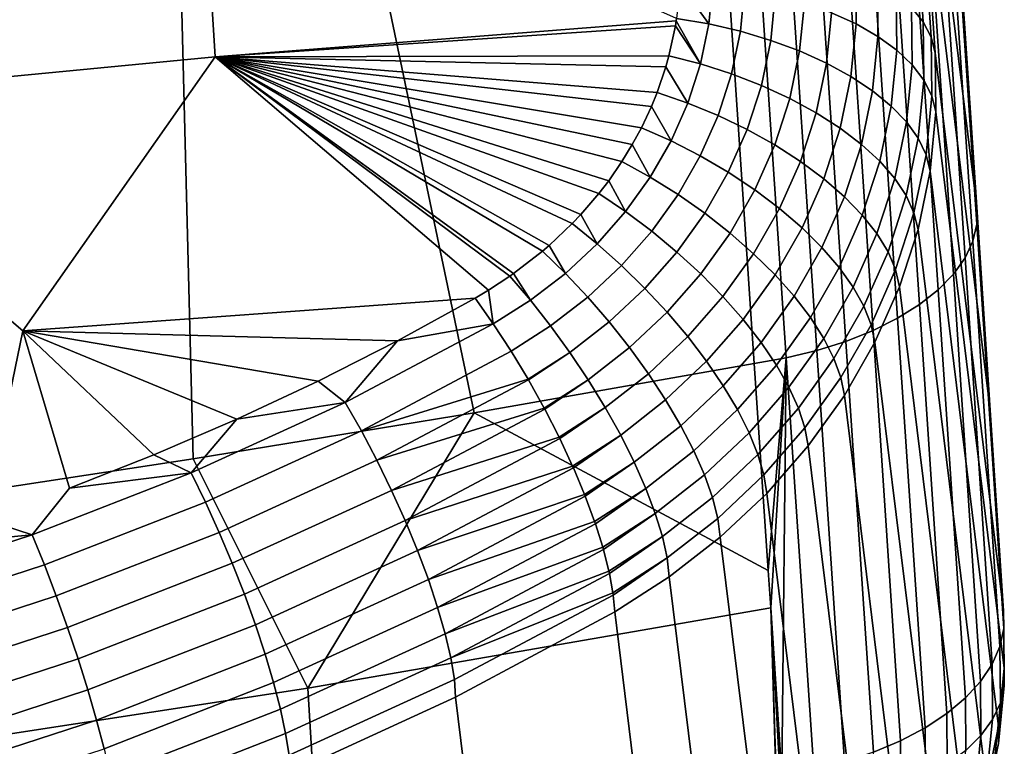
# Model space of a CAD drawing. Header units: metres. Extents: x -167 to 28, y -50 to 27.
# Tile 245 of 256: x 14.03 to 16.76, y -47.01 to -44.99. Entities that reach past the tile are written whole.
import ezdxf

# ---------------------------------------------------------------- set-up
doc = ezdxf.new("R2010")
doc.units = ezdxf.units.M
doc.layers.add('solid_12_065_011_XXX', color=7, linetype='CONTINUOUS')

msp = doc.modelspace()

# ---------------------------------------------------------------- linework, layer by layer
at = {"layer": 'solid_12_065_011_XXX'}
for points in [[(15.876794, -34.791565, 24.339434), (16.489677, -43.944088, 29.881887), (16.682087, -45.511131, 27.254305), (16.064987, -36.324276, 21.769417)], [(16.065329, -36.373154, 21.692692), (16.064987, -36.324276, 21.769417), (16.682087, -45.511131, 27.254305), (16.682264, -45.557804, 27.176073)], [(16.054525, -36.420002, 21.615484), (16.065329, -36.373154, 21.692692), (16.682264, -45.557804, 27.176073), (16.671415, -45.604687, 27.098726)], [(16.03289, -36.466373, 21.540293), (16.054525, -36.420002, 21.615484), (16.671415, -45.604687, 27.098726), (16.649698, -45.651096, 27.023405)], [(16.000738, -36.511585, 21.46822), (16.03289, -36.466373, 21.540293), (16.649698, -45.651096, 27.023405), (16.617435, -45.696339, 26.951221)], [(15.958544, -36.554974, 21.40033), (16.000738, -36.511585, 21.46822), (16.617435, -45.696339, 26.951221), (16.5751, -45.73975, 26.88324)], [(15.906928, -36.595905, 21.337616), (15.958544, -36.554974, 21.40033), (16.5751, -45.73975, 26.88324), (16.523321, -45.780693, 26.820461)], [(15.846648, -36.63377, 21.281006), (15.906928, -36.595905, 21.337616), (16.523321, -45.780693, 26.820461), (16.462858, -45.818558, 26.763813)], [(15.778592, -36.668018, 21.231329), (15.846648, -36.63377, 21.281006), (16.462858, -45.818558, 26.763813), (16.394606, -45.852791, 26.714132)], [(15.703761, -36.698139, 21.189316), (15.778592, -36.668018, 21.231329), (16.394606, -45.852791, 26.714132), (16.319569, -45.882885, 26.672152)], [(15.538256, -36.744312, 21.13063), (15.623254, -36.723698, 21.155584), (16.238855, -45.908394, 26.638489), (16.153658, -45.928944, 26.613642)], [(15.623254, -36.723698, 21.155584), (15.703761, -36.698139, 21.189316), (16.319569, -45.882885, 26.672152), (16.238855, -45.908394, 26.638489)], [(16.153658, -45.928944, 26.613642), (16.065231, -45.944233, 26.597977), (15.771559, -41.55621, 23.979101), (15.538256, -36.744312, 21.13063)], [(14.400281, -41.831959, 23.888363), (15.771559, -41.55621, 23.979101), (16.065231, -45.944233, 26.597977), (15.289248, -46.080811, 26.529427)], [(13.019255, -42.042828, 23.820145), (14.400281, -41.831959, 23.888363), (14.510557, -46.20853, 26.476044), (13.729552, -46.327312, 26.437868)], [(14.400281, -41.831959, 23.888363), (15.289248, -46.080811, 26.529427), (14.510557, -46.20853, 26.476044)], [(16.533693, -44.997368, 30.700623), (16.456345, -43.853088, 30.035769), (16.423717, -43.810627, 30.109463), (16.501301, -44.957672, 30.77585)], [(16.555565, -45.039219, 30.622814), (16.478441, -43.897797, 29.959536), (16.456345, -43.853088, 30.035769), (16.533693, -44.997368, 30.700623)], [(16.555565, -45.039219, 30.622814), (16.566597, -45.082607, 30.54357), (16.527763, -44.510334, 30.217926), (16.478441, -43.897797, 29.959536)], [(16.489677, -43.944088, 29.881887), (16.527763, -44.510334, 30.217926), (16.719694, -46.073479, 27.596882), (16.682087, -45.511131, 27.254305)], [(13.294282, -45.216618, 31.467119), (14.571768, -45.094086, 31.40443), (14.528112, -44.396767, 31.01281), (13.229714, -44.5196, 31.076323)], [(14.571768, -45.094086, 31.40443), (15.849229, -44.994572, 31.300039), (15.850284, -44.987713, 31.296186), (14.528112, -44.396767, 31.01281)], [(16.527763, -44.510334, 30.217926), (16.566597, -45.082607, 30.54357), (16.756536, -46.629543, 27.949699), (16.719694, -46.073479, 27.596882)], [(16.279507, -44.97171, 31.108532), (16.347799, -45.00304, 31.057482), (16.346498, -44.857155, 30.975245), (16.278225, -44.831486, 31.029684)], [(15.950442, -44.890457, 31.2299), (15.860244, -44.882629, 31.237291), (15.859775, -44.892956, 31.243069), (15.93964, -45.002968, 31.292974)], [(16.347799, -45.00304, 31.057482), (16.40836, -45.037945, 30.99947), (16.407009, -44.887047, 30.914179), (16.346498, -44.857155, 30.975245)], [(15.93964, -45.002968, 31.292974), (15.859775, -44.892956, 31.243069), (15.850284, -44.987713, 31.296186)], [(15.93964, -45.002968, 31.292974), (16.027113, -45.023296, 31.280222), (16.038736, -44.903496, 31.213005), (15.950442, -44.890457, 31.2299)], [(16.027113, -45.023296, 31.280222), (16.111423, -45.048405, 31.258116), (16.123835, -44.92157, 31.186869), (16.038736, -44.903496, 31.213005)], [(16.40836, -45.037945, 30.99947), (16.4603, -45.07592, 30.935349), (16.458864, -44.920715, 30.847385), (16.407009, -44.887047, 30.914179)], [(16.111423, -45.048405, 31.258116), (16.191339, -45.077923, 31.226978), (16.204485, -44.94442, 31.151873), (16.123835, -44.92157, 31.186869)], [(16.4603, -45.07592, 30.935349), (16.502859, -45.116405, 30.866058), (16.501301, -44.957672, 30.77585), (16.458864, -44.920715, 30.847385)], [(16.191339, -45.077923, 31.226978), (16.265692, -45.11142, 31.187263), (16.279507, -44.97171, 31.108532), (16.204485, -44.94442, 31.151873)], [(16.502859, -45.116405, 30.866058), (16.53541, -45.158806, 30.792616), (16.533693, -44.997368, 30.700623), (16.501301, -44.957672, 30.77585)], [(15.93964, -45.002968, 31.292974), (15.850284, -44.987713, 31.296186), (15.849229, -44.994572, 31.300039), (15.916672, -45.113949, 31.355457)], [(16.265692, -45.11142, 31.187263), (16.333391, -45.148407, 31.139555), (16.347799, -45.00304, 31.057482), (16.279507, -44.97171, 31.108532)], [(15.846976, -45.00824, 31.307722), (15.849229, -44.994572, 31.300039), (14.571768, -45.094086, 31.40443)], [(15.828917, -45.091351, 31.354521), (15.846976, -45.00824, 31.307722), (14.571768, -45.094086, 31.40443)], [(15.916672, -45.113949, 31.355457), (15.846976, -45.00824, 31.307722), (15.828917, -45.091351, 31.354521)], [(15.916672, -45.113949, 31.355457), (15.849229, -44.994572, 31.300039), (15.846976, -45.00824, 31.307722)], [(15.916672, -45.113949, 31.355457), (16.002577, -45.141472, 31.346788), (16.027113, -45.023296, 31.280222), (15.93964, -45.002968, 31.292974)], [(16.333391, -45.148407, 31.139555), (16.393448, -45.188343, 31.084549), (16.40836, -45.037945, 30.99947), (16.347799, -45.00304, 31.057482)], [(16.53541, -45.158806, 30.792616), (16.55748, -45.202503, 30.716097), (16.555565, -45.039219, 30.622814), (16.533693, -44.997368, 30.700623)], [(16.002577, -45.141472, 31.346788), (16.085379, -45.173523, 31.328646), (16.111423, -45.048405, 31.258116), (16.027113, -45.023296, 31.280222)], [(16.393448, -45.188343, 31.084549), (16.444986, -45.230644, 31.02305), (16.4603, -45.07592, 30.935349), (16.40836, -45.037945, 30.99947)], [(16.55748, -45.202503, 30.716097), (16.568741, -45.246849, 30.637625), (16.566597, -45.082607, 30.54357), (16.555565, -45.039219, 30.622814)], [(16.085379, -45.173523, 31.328646), (16.163868, -45.209637, 31.301294), (16.191339, -45.077923, 31.226978), (16.111423, -45.048405, 31.258116)], [(14.038305, -45.853268, 31.814411), (14.571768, -45.094086, 31.40443), (13.294282, -45.216618, 31.467119)], [(15.291793, -45.763172, 31.74122), (15.329027, -45.741131, 31.728128), (14.571768, -45.094086, 31.40443), (14.038305, -45.853268, 31.814411)], [(15.820465, -45.12149, 31.371536), (15.828917, -45.091351, 31.354521), (14.571768, -45.094086, 31.40443)], [(15.796331, -45.192627, 31.411783), (15.820465, -45.12149, 31.371536), (14.571768, -45.094086, 31.40443)], [(15.780534, -45.231544, 31.433859), (15.796331, -45.192627, 31.411783), (14.571768, -45.094086, 31.40443)], [(15.75282, -45.290642, 31.467463), (15.780534, -45.231544, 31.433859), (14.571768, -45.094086, 31.40443)], [(15.727615, -45.337227, 31.494026), (15.75282, -45.290642, 31.467463), (14.571768, -45.094086, 31.40443)], [(15.698778, -45.384499, 31.521049), (15.727615, -45.337227, 31.494026), (14.571768, -45.094086, 31.40443)], [(15.662256, -45.437435, 31.551403), (15.698778, -45.384499, 31.521049), (14.571768, -45.094086, 31.40443)], [(15.634691, -45.473358, 31.572062), (15.662256, -45.437435, 31.551403), (14.571768, -45.094086, 31.40443)], [(15.585123, -45.531116, 31.605387), (15.634691, -45.473358, 31.572062), (14.571768, -45.094086, 31.40443)], [(15.56115, -45.556419, 31.620035), (15.585123, -45.531116, 31.605387), (14.571768, -45.094086, 31.40443)], [(15.497015, -45.61726, 31.655388), (15.56115, -45.556419, 31.620035), (14.571768, -45.094086, 31.40443)], [(15.478812, -45.632946, 31.664537), (15.497015, -45.61726, 31.655388), (14.571768, -45.094086, 31.40443)], [(15.398797, -45.694958, 31.700871), (15.478812, -45.632946, 31.664537), (14.571768, -45.094086, 31.40443)], [(15.388399, -45.702274, 31.705175), (15.398797, -45.694958, 31.700871), (14.571768, -45.094086, 31.40443)], [(15.329027, -45.741131, 31.728128), (15.388399, -45.702274, 31.705175), (14.571768, -45.094086, 31.40443)], [(15.916672, -45.113949, 31.355457), (15.828917, -45.091351, 31.354521), (15.820465, -45.12149, 31.371536), (15.881742, -45.222412, 31.416786)], [(16.163868, -45.209637, 31.301294), (16.236897, -45.249279, 31.265131), (16.265692, -45.11142, 31.187263), (16.191339, -45.077923, 31.226978)], [(16.444986, -45.230644, 31.02305), (16.487249, -45.274689, 30.955959), (16.502859, -45.116405, 30.866058), (16.4603, -45.07592, 30.935349)], [(16.758308, -46.788784, 28.048819), (16.756536, -46.629543, 27.949699), (16.566597, -45.082607, 30.54357), (16.568741, -45.246849, 30.637625)], [(15.881742, -45.222412, 31.416786), (15.820465, -45.12149, 31.371536), (15.796331, -45.192627, 31.411783)], [(15.881742, -45.222412, 31.416786), (15.965348, -45.256977, 31.412115), (16.002577, -45.141472, 31.346788), (15.916672, -45.113949, 31.355457)], [(16.236897, -45.249279, 31.265131), (16.3034, -45.291874, 31.220684), (16.333391, -45.148407, 31.139555), (16.265692, -45.11142, 31.187263)], [(16.487249, -45.274689, 30.955959), (16.519619, -45.319836, 30.884254), (16.53541, -45.158806, 30.792616), (16.502859, -45.116405, 30.866058)], [(15.965348, -45.256977, 31.412115), (16.045931, -45.29583, 31.39784), (16.085379, -45.173523, 31.328646), (16.002577, -45.141472, 31.346788)], [(16.3034, -45.291874, 31.220684), (16.362406, -45.3368, 31.168606), (16.393448, -45.188343, 31.084549), (16.333391, -45.148407, 31.139555)], [(16.045931, -45.29583, 31.39784), (16.122311, -45.338406, 31.37417), (16.163868, -45.209637, 31.301294), (16.085379, -45.173523, 31.328646)], [(16.519619, -45.319836, 30.884254), (16.541624, -45.365425, 30.808989), (16.55748, -45.202503, 30.716097), (16.53541, -45.158806, 30.792616)], [(15.881742, -45.222412, 31.416786), (15.796331, -45.192627, 31.411783), (15.780534, -45.231544, 31.433859), (15.835161, -45.327385, 31.476418)], [(16.122311, -45.338406, 31.37417), (16.193377, -45.384075, 31.341454), (16.236897, -45.249279, 31.265131), (16.163868, -45.209637, 31.301294)], [(16.362406, -45.3368, 31.168606), (16.413055, -45.383404, 31.109652), (16.444986, -45.230644, 31.02305), (16.393448, -45.188343, 31.084549)], [(16.541624, -45.365425, 30.808989), (16.552942, -45.410789, 30.731262), (16.568741, -45.246849, 30.637625), (16.55748, -45.202503, 30.716097)], [(13.930369, -46.375786, 32.080231), (14.038305, -45.853268, 31.814411), (13.294282, -45.216618, 31.467119), (12.748511, -45.989075, 31.85784)], [(15.835161, -45.327385, 31.476418), (15.780534, -45.231544, 31.433859), (15.75282, -45.290642, 31.467463)], [(15.915755, -45.368786, 31.475622), (15.965348, -45.256977, 31.412115), (15.881742, -45.222412, 31.416786), (15.835161, -45.327385, 31.476418)], [(16.413055, -45.383404, 31.109652), (16.454607, -45.431, 31.044687), (16.487249, -45.274689, 30.955959), (16.444986, -45.230644, 31.02305)], [(15.993424, -45.414249, 31.46509), (16.045931, -45.29583, 31.39784), (15.965348, -45.256977, 31.412115), (15.915755, -45.368786, 31.475622)], [(16.193377, -45.384075, 31.341454), (16.258091, -45.432182, 31.300165), (16.3034, -45.291874, 31.220684), (16.236897, -45.249279, 31.265131)], [(16.552942, -45.410789, 30.731262), (16.74235, -46.950115, 28.146852), (16.758308, -46.788784, 28.048819), (16.568741, -45.246849, 30.637625)], [(15.835161, -45.327385, 31.476418), (15.75282, -45.290642, 31.467463), (15.727615, -45.337227, 31.494026), (15.777347, -45.427937, 31.533819)], [(16.258091, -45.432182, 31.300165), (16.315508, -45.482018, 31.250906), (16.362406, -45.3368, 31.168606), (16.3034, -45.291874, 31.220684)], [(16.454607, -45.431, 31.044687), (16.486456, -45.478897, 30.974657), (16.519619, -45.319836, 30.884254), (16.487249, -45.274689, 30.955959)], [(16.067036, -45.463104, 31.444975), (16.122311, -45.338406, 31.37417), (16.045931, -45.29583, 31.39784), (15.993424, -45.414249, 31.46509)], [(16.486456, -45.478897, 30.974657), (16.508135, -45.526394, 30.900587), (16.541624, -45.365425, 30.808989), (16.519619, -45.319836, 30.884254)], [(15.777347, -45.427937, 31.533819), (15.727615, -45.337227, 31.494026), (15.698778, -45.384499, 31.521049)], [(15.854237, -45.475914, 31.536751), (15.915755, -45.368786, 31.475622), (15.835161, -45.327385, 31.476418), (15.777347, -45.427937, 31.533819)], [(16.135513, -45.514641, 31.415569), (16.193377, -45.384075, 31.341454), (16.122311, -45.338406, 31.37417), (16.067036, -45.463104, 31.444975)], [(16.315508, -45.482018, 31.250906), (16.364792, -45.532856, 31.194399), (16.413055, -45.383404, 31.109652), (16.362406, -45.3368, 31.168606)], [(15.928323, -45.527737, 31.529806), (15.993424, -45.414249, 31.46509), (15.915755, -45.368786, 31.475622), (15.854237, -45.475914, 31.536751)], [(16.508135, -45.526394, 30.900587), (16.519327, -45.5728, 30.823555), (16.552942, -45.410789, 30.731262), (16.541624, -45.365425, 30.808989)], [(15.777347, -45.427937, 31.533819), (15.698778, -45.384499, 31.521049), (15.662256, -45.437435, 31.551403), (15.708814, -45.52317, 31.588474)], [(16.197861, -45.568111, 31.377304), (16.258091, -45.432182, 31.300165), (16.193377, -45.384075, 31.341454), (16.135513, -45.514641, 31.415569)], [(16.364792, -45.532856, 31.194399), (16.405224, -45.583958, 31.131464), (16.454607, -45.431, 31.044687), (16.413055, -45.383404, 31.109652)], [(15.781336, -45.577415, 31.594957), (15.854237, -45.475914, 31.536751), (15.777347, -45.427937, 31.533819), (15.708814, -45.52317, 31.588474)], [(15.998523, -45.582645, 31.513084), (16.067036, -45.463104, 31.444975), (15.993424, -45.414249, 31.46509), (15.928323, -45.527737, 31.529806)], [(16.519327, -45.5728, 30.823555), (16.708693, -47.110508, 28.241919), (16.74235, -46.950115, 28.146852), (16.552942, -45.410789, 30.731262)], [(15.708814, -45.52317, 31.588474), (15.662256, -45.437435, 31.551403), (15.634691, -45.473358, 31.572062)], [(16.253164, -45.622726, 31.330738), (16.315508, -45.482018, 31.250906), (16.258091, -45.432182, 31.300165), (16.197861, -45.568111, 31.377304)], [(16.405224, -45.583958, 31.131464), (16.436213, -45.634575, 31.063021), (16.486456, -45.478897, 30.974657), (16.454607, -45.431, 31.044687)], [(15.708814, -45.52317, 31.588474), (15.634691, -45.473358, 31.572062), (15.585123, -45.531116, 31.605387), (15.630175, -45.61224, 31.639894)], [(15.851196, -45.635307, 31.591415), (15.928323, -45.527737, 31.529806), (15.854237, -45.475914, 31.536751), (15.781336, -45.577415, 31.594957)], [(16.06381, -45.639839, 31.486832), (16.135513, -45.514641, 31.415569), (16.067036, -45.463104, 31.444975), (15.998523, -45.582645, 31.513084)], [(16.300619, -45.6777, 31.276548), (16.364792, -45.532856, 31.194399), (16.315508, -45.482018, 31.250906), (16.253164, -45.622726, 31.330738)], [(16.436213, -45.634575, 31.063021), (16.457306, -45.683971, 30.99007), (16.508135, -45.526394, 30.900587), (16.486456, -45.478897, 30.974657)], [(15.630175, -45.61224, 31.639894), (15.585123, -45.531116, 31.605387), (15.56115, -45.556419, 31.620035)], [(15.697697, -45.672394, 31.649721), (15.781336, -45.577415, 31.594957), (15.708814, -45.52317, 31.588474), (15.630175, -45.61224, 31.639894)], [(15.917371, -45.695988, 31.577904), (15.998523, -45.582645, 31.513084), (15.928323, -45.527737, 31.529806), (15.851196, -45.635307, 31.591415)], [(16.123232, -45.698479, 31.451431), (16.197861, -45.568111, 31.377304), (16.135513, -45.514641, 31.415569), (16.06381, -45.639839, 31.486832)], [(16.339531, -45.73222, 31.215528), (16.405224, -45.583958, 31.131464), (16.364792, -45.532856, 31.194399), (16.300619, -45.6777, 31.276548)], [(16.457306, -45.683971, 30.99007), (16.468197, -45.731422, 30.913675), (16.519327, -45.5728, 30.823555), (16.508135, -45.526394, 30.900587)], [(16.682264, -45.557804, 27.176073), (16.682087, -45.511131, 27.254305), (16.719694, -46.073479, 27.596882), (16.756907, -46.678986, 27.873285)], [(15.630175, -45.61224, 31.639894), (15.56115, -45.556419, 31.620035), (15.497015, -45.61726, 31.655388), (15.542133, -45.694355, 31.687616)], [(16.671415, -45.604687, 27.098726), (16.682264, -45.557804, 27.176073), (16.756907, -46.678986, 27.873285), (16.746264, -46.728603, 27.797726)], [(15.762718, -45.736008, 31.649374), (15.851196, -45.635307, 31.591415), (15.781336, -45.577415, 31.594957), (15.697697, -45.672394, 31.649721)], [(15.978889, -45.758579, 31.554617), (16.06381, -45.639839, 31.486832), (15.998523, -45.582645, 31.513084), (15.917371, -45.695988, 31.577904)], [(16.175917, -45.75771, 31.4074), (16.253164, -45.622726, 31.330738), (16.197861, -45.568111, 31.377304), (16.123232, -45.698479, 31.451431)], [(16.369333, -45.785492, 31.148567), (16.436213, -45.634575, 31.063021), (16.405224, -45.583958, 31.131464), (16.339531, -45.73222, 31.215528)], [(16.468197, -45.731422, 30.913675), (16.657637, -47.268513, 28.333157), (16.708693, -47.110508, 28.241919), (16.519327, -45.5728, 30.823555)], [(15.542133, -45.694355, 31.687616), (15.497015, -45.61726, 31.655388), (15.478812, -45.632946, 31.664537)], [(15.604057, -45.760014, 31.700556), (15.697697, -45.672394, 31.649721), (15.630175, -45.61224, 31.639894), (15.542133, -45.694355, 31.687616)], [(16.649698, -45.651096, 27.023405), (16.671415, -45.604687, 27.098726), (16.746264, -46.728603, 27.797726), (16.724768, -46.777657, 27.724136)], [(15.542133, -45.694355, 31.687616), (15.478812, -45.632946, 31.664537), (15.398797, -45.694958, 31.700871), (15.445477, -45.768791, 31.731211)], [(15.824283, -45.802143, 31.638857), (15.917371, -45.695988, 31.577904), (15.851196, -45.635307, 31.591415), (15.762718, -45.736008, 31.649374)], [(16.034851, -45.822155, 31.521896), (16.123232, -45.698479, 31.451431), (16.06381, -45.639839, 31.486832), (15.978889, -45.758579, 31.554617)], [(16.221096, -45.816666, 31.355383), (16.300619, -45.6777, 31.276548), (16.253164, -45.622726, 31.330738), (16.175917, -45.75771, 31.4074)], [(16.389591, -45.836742, 31.076643), (16.457306, -45.683971, 30.99007), (16.436213, -45.634575, 31.063021), (16.369333, -45.785492, 31.148567)], [(15.663663, -45.82896, 31.703165), (15.762718, -45.736008, 31.649374), (15.697697, -45.672394, 31.649721), (15.604057, -45.760014, 31.700556)], [(16.617435, -45.696339, 26.951221), (16.649698, -45.651096, 27.023405), (16.724768, -46.777657, 27.724136), (16.692736, -46.825432, 27.653599)], [(15.445477, -45.768791, 31.731211), (15.398797, -45.694958, 31.700871), (15.388399, -45.702274, 31.705175)], [(15.501246, -45.839504, 31.747004), (15.604057, -45.760014, 31.700556), (15.542133, -45.694355, 31.687616), (15.445477, -45.768791, 31.731211)], [(15.881486, -45.869823, 31.618326), (15.978889, -45.758579, 31.554617), (15.917371, -45.695988, 31.577904), (15.824283, -45.802143, 31.638857)], [(16.084436, -45.885788, 31.480225), (16.175917, -45.75771, 31.4074), (16.123232, -45.698479, 31.451431), (16.034851, -45.822155, 31.521896)], [(16.258108, -45.874481, 31.296139), (16.339531, -45.73222, 31.215528), (16.300619, -45.6777, 31.276548), (16.221096, -45.816666, 31.355383)], [(16.457306, -45.683971, 30.99007), (16.389591, -45.836742, 31.076643), (16.400009, -45.885223, 31.000807), (16.468197, -45.731422, 30.913675)], [(16.5751, -45.73975, 26.88324), (16.617435, -45.696339, 26.951221), (16.692736, -46.825432, 27.653599), (16.650637, -46.871223, 27.587154)], [(15.445477, -45.768791, 31.731211), (15.388399, -45.702274, 31.705175), (15.329027, -45.741131, 31.728128), (15.342156, -45.834316, 31.769934)], [(15.342156, -45.834316, 31.769934), (15.329027, -45.741131, 31.728128), (15.291793, -45.763172, 31.74122)], [(15.720068, -45.900177, 31.695408), (15.824283, -45.802143, 31.638857), (15.762718, -45.736008, 31.649374), (15.663663, -45.82896, 31.703165)], [(16.286415, -45.930317, 31.230536), (16.369333, -45.785492, 31.148567), (16.339531, -45.73222, 31.215528), (16.258108, -45.874481, 31.296139)], [(16.400009, -45.885223, 31.000807), (16.589642, -47.422707, 28.419744), (16.657637, -47.268513, 28.333157), (16.468197, -45.731422, 30.913675)], [(16.523321, -45.780693, 26.820461), (16.5751, -45.73975, 26.88324), (16.650637, -46.871223, 27.587154), (16.599092, -46.914356, 27.52578)], [(15.076934, -45.881012, 31.810665), (15.291793, -45.763172, 31.74122), (14.038305, -45.853268, 31.814411)], [(15.342156, -45.834316, 31.769934), (15.291793, -45.763172, 31.74122), (15.076934, -45.881012, 31.810665)], [(15.391891, -45.91045, 31.788418), (15.501246, -45.839504, 31.747004), (15.445477, -45.768791, 31.731211), (15.342156, -45.834316, 31.769934)], [(15.554898, -45.913349, 31.752308), (15.663663, -45.82896, 31.703165), (15.604057, -45.760014, 31.700556), (15.501246, -45.839504, 31.747004)], [(15.933484, -45.938057, 31.588081), (16.034851, -45.822155, 31.521896), (15.978889, -45.758579, 31.554617), (15.881486, -45.869823, 31.618326)], [(16.126917, -45.94854, 31.43021), (16.221096, -45.816666, 31.355383), (16.175917, -45.75771, 31.4074), (16.084436, -45.885788, 31.480225)], [(16.462858, -45.818558, 26.763813), (16.523321, -45.780693, 26.820461), (16.599092, -46.914356, 27.52578), (16.53886, -46.954193, 27.470377)], [(15.77244, -45.972607, 31.677399), (15.881486, -45.869823, 31.618326), (15.824283, -45.802143, 31.638857), (15.720068, -45.900177, 31.695408)], [(16.305599, -45.983353, 31.159529), (16.389591, -45.836742, 31.076643), (16.369333, -45.785492, 31.148567), (16.286415, -45.930317, 31.230536)], [(14.932033, -46.051952, 31.89707), (15.342156, -45.834316, 31.769934), (15.076934, -45.881012, 31.810665)], [(15.342156, -45.834316, 31.769934), (14.932033, -46.051952, 31.89707), (14.976705, -46.130764, 31.917181), (15.391891, -45.91045, 31.788418)], [(15.605634, -45.989235, 31.747051), (15.720068, -45.900177, 31.695408), (15.663663, -45.82896, 31.703165), (15.554898, -45.913349, 31.752308)], [(15.979514, -46.00584, 31.548571), (16.084436, -45.885788, 31.480225), (16.034851, -45.822155, 31.521896), (15.933484, -45.938057, 31.588081)], [(16.161669, -46.009499, 31.372587), (16.258108, -45.874481, 31.296139), (16.221096, -45.816666, 31.355383), (16.126917, -45.94854, 31.43021)], [(16.389591, -45.836742, 31.076643), (16.305599, -45.983353, 31.159529), (16.315384, -46.032814, 31.084162), (16.400009, -45.885223, 31.000807)], [(16.394606, -45.852791, 26.714132), (16.462858, -45.818558, 26.763813), (16.53886, -46.954193, 27.470377), (16.470829, -46.990147, 27.421766)], [(14.064565, -46.419247, 32.095848), (14.168167, -46.290051, 32.037094), (14.038305, -45.853268, 31.814411), (13.930369, -46.375786, 32.080231)], [(14.856891, -45.992771, 31.875084), (15.076934, -45.881012, 31.810665), (14.038305, -45.853268, 31.814411)], [(14.631768, -46.098377, 31.93441), (14.856891, -45.992771, 31.875084), (14.038305, -45.853268, 31.814411)], [(14.402061, -46.197536, 31.988457), (14.631768, -46.098377, 31.93441), (14.038305, -45.853268, 31.814411)], [(14.168167, -46.290051, 32.037094), (14.402061, -46.197536, 31.988457), (14.038305, -45.853268, 31.814411)], [(15.438569, -45.987743, 31.795954), (15.554898, -45.913349, 31.752308), (15.501246, -45.839504, 31.747004), (15.391891, -45.91045, 31.788418)], [(16.319569, -45.882885, 26.672152), (16.394606, -45.852791, 26.714132), (16.470829, -46.990147, 27.421766), (16.396, -47.02169, 27.380661)], [(14.932033, -46.051952, 31.89707), (15.076934, -45.881012, 31.810665), (14.856891, -45.992771, 31.875084)], [(15.820004, -46.045181, 31.649403), (15.933484, -45.938057, 31.588081), (15.881486, -45.869823, 31.618326), (15.77244, -45.972607, 31.677399)], [(16.018898, -46.072178, 31.500372), (16.126917, -45.94854, 31.43021), (16.084436, -45.885788, 31.480225), (15.979514, -46.00584, 31.548571)], [(16.188187, -46.067768, 31.308199), (16.286415, -45.930317, 31.230536), (16.258108, -45.874481, 31.296139), (16.161669, -46.009499, 31.372587)], [(16.238855, -45.908394, 26.638489), (16.319569, -45.882885, 26.672152), (16.396, -47.02169, 27.380661), (16.315475, -47.048359, 27.347666)], [(16.315384, -46.032814, 31.084162), (16.505325, -47.571693, 28.500902), (16.589642, -47.422707, 28.419744), (16.400009, -45.885223, 31.000807)], [(14.976705, -46.130764, 31.917181), (15.438569, -45.987743, 31.795954), (15.391891, -45.91045, 31.788418)], [(15.438569, -45.987743, 31.795954), (15.439671, -45.989639, 31.796005), (15.554898, -45.913349, 31.752308)], [(15.483229, -46.067802, 31.792892), (15.605634, -45.989235, 31.747051), (15.554898, -45.913349, 31.752308), (15.439671, -45.989639, 31.796005)], [(15.652699, -46.066029, 31.731306), (15.77244, -45.972607, 31.677399), (15.720068, -45.900177, 31.695408), (15.605634, -45.989235, 31.747051)], [(16.153658, -45.928944, 26.613642), (16.238855, -45.908394, 26.638489), (16.315475, -47.048359, 27.347666), (16.230442, -47.069759, 27.323269)], [(15.289248, -46.080811, 26.529427), (16.065231, -45.944233, 26.597977), (16.104082, -46.518112, 26.947676)], [(15.862058, -46.116829, 31.611834), (15.979514, -46.00584, 31.548571), (15.933484, -45.938057, 31.588081), (15.820004, -46.045181, 31.649403)], [(16.153658, -45.928944, 26.613642), (16.104082, -46.518112, 26.947676), (16.065231, -45.944233, 26.597977)], [(16.153658, -45.928944, 26.613642), (16.111029, -46.621262, 27.012064), (16.104082, -46.518112, 26.947676)], [(16.153658, -45.928944, 26.613642), (16.142149, -47.085579, 27.307829), (16.111029, -46.621262, 27.012064)], [(16.153658, -45.928944, 26.613642), (16.230442, -47.069759, 27.323269), (16.142149, -47.085579, 27.307829)], [(16.206079, -46.122494, 31.237991), (16.305599, -45.983353, 31.159529), (16.286415, -45.930317, 31.230536), (16.188187, -46.067768, 31.308199)], [(15.695395, -46.142586, 31.705311), (15.820004, -46.045181, 31.649403), (15.77244, -45.972607, 31.677399), (15.652699, -46.066029, 31.731306)], [(16.051058, -46.136086, 31.444197), (16.161669, -46.009499, 31.372587), (16.126917, -45.94854, 31.43021), (16.018898, -46.072178, 31.500372)], [(14.932033, -46.051952, 31.89707), (14.856891, -45.992771, 31.875084), (14.631768, -46.098377, 31.93441)], [(15.019712, -46.212486, 31.92631), (15.439671, -45.989639, 31.796005), (15.438569, -45.987743, 31.795954), (14.976705, -46.130764, 31.917181)], [(15.019712, -46.212486, 31.92631), (15.483229, -46.067802, 31.792892), (15.439671, -45.989639, 31.796005)], [(15.483229, -46.067802, 31.792892), (15.484763, -46.070675, 31.792585), (15.605634, -45.989235, 31.747051)], [(15.524611, -46.148499, 31.779121), (15.652699, -46.066029, 31.731306), (15.605634, -45.989235, 31.747051), (15.484763, -46.070675, 31.792585)], [(16.305599, -45.983353, 31.159529), (16.206079, -46.122494, 31.237991), (16.215086, -46.172871, 31.162992), (16.315384, -46.032814, 31.084162)], [(15.89798, -46.186489, 31.565247), (16.018898, -46.072178, 31.500372), (15.979514, -46.00584, 31.548571), (15.862058, -46.116829, 31.611834)], [(16.075518, -46.196632, 31.380871), (16.188187, -46.067768, 31.308199), (16.161669, -46.009499, 31.372587), (16.051058, -46.136086, 31.444197)], [(14.932033, -46.051952, 31.89707), (14.631768, -46.098377, 31.93441), (14.505424, -46.247284, 32.005947)], [(14.932033, -46.051952, 31.89707), (14.505424, -46.247284, 32.005947), (14.544826, -46.328503, 32.027458), (14.976705, -46.130764, 31.917181)], [(15.733087, -46.217773, 31.669449), (15.862058, -46.116829, 31.611834), (15.820004, -46.045181, 31.649403), (15.695395, -46.142586, 31.705311)], [(16.215086, -46.172871, 31.162992), (16.405447, -47.714134, 28.575901), (16.505325, -47.571693, 28.500902), (16.315384, -46.032814, 31.084162)], [(14.510557, -46.20853, 26.476044), (15.289248, -46.080811, 26.529427), (14.82862, -46.8442, 26.90901)], [(16.104082, -46.518112, 26.947676), (16.111029, -46.621262, 27.012064), (14.82862, -46.8442, 26.90901), (15.289248, -46.080811, 26.529427)], [(15.060398, -46.295864, 31.924318), (15.484763, -46.070675, 31.792585), (15.483229, -46.067802, 31.792892), (15.019712, -46.212486, 31.92631)], [(15.060398, -46.295864, 31.924318), (15.524611, -46.148499, 31.779121), (15.484763, -46.070675, 31.792585)], [(15.524611, -46.148499, 31.779121), (15.526478, -46.152313, 31.778206), (15.652699, -46.066029, 31.731306)], [(15.562099, -46.228619, 31.754845), (15.695395, -46.142586, 31.705311), (15.652699, -46.066029, 31.731306), (15.526478, -46.152313, 31.778206)], [(15.927238, -46.253132, 31.51033), (16.051058, -46.136086, 31.444197), (16.018898, -46.072178, 31.500372), (15.89798, -46.186489, 31.565247)], [(16.091921, -46.252926, 31.311323), (16.206079, -46.122494, 31.237991), (16.188187, -46.067768, 31.308199), (16.075518, -46.196632, 31.380871)], [(16.756907, -46.678986, 27.873285), (16.719694, -46.073479, 27.596882), (16.756536, -46.629543, 27.949699)], [(14.505424, -46.247284, 32.005947), (14.631768, -46.098377, 31.93441), (14.402061, -46.197536, 31.988457)], [(14.976705, -46.130764, 31.917181), (14.544826, -46.328503, 32.027458), (14.582868, -46.412495, 32.03791), (15.019712, -46.212486, 31.92631)], [(15.765214, -46.290478, 31.624254), (15.89798, -46.186489, 31.565247), (15.862058, -46.116829, 31.611834), (15.733087, -46.217773, 31.669449)], [(15.949403, -46.315777, 31.447899), (16.075518, -46.196632, 31.380871), (16.051058, -46.136086, 31.444197), (15.927238, -46.253132, 31.51033)], [(16.206079, -46.122494, 31.237991), (16.091921, -46.252926, 31.311323), (16.100025, -46.304134, 31.236582), (16.215086, -46.172871, 31.162992)], [(15.098139, -46.379627, 31.911234), (15.526478, -46.152313, 31.778206), (15.524611, -46.148499, 31.779121), (15.060398, -46.295864, 31.924318)], [(15.098139, -46.379627, 31.911234), (15.562099, -46.228619, 31.754845), (15.526478, -46.152313, 31.778206)], [(15.562099, -46.228619, 31.754845), (15.564177, -46.233303, 31.753092), (15.695395, -46.142586, 31.705311)], [(15.595129, -46.306965, 31.720428), (15.733087, -46.217773, 31.669449), (15.695395, -46.142586, 31.705311), (15.564177, -46.233303, 31.753092)], [(15.7913, -46.359608, 31.5704), (15.927238, -46.253132, 31.51033), (15.89798, -46.186489, 31.565247), (15.765214, -46.290478, 31.624254)], [(16.100025, -46.304134, 31.236582), (16.290916, -47.848743, 28.64407), (16.405447, -47.714134, 28.575901), (16.215086, -46.172871, 31.162992)], [(13.729552, -46.327312, 26.437868), (14.510557, -46.20853, 26.476044), (14.82862, -46.8442, 26.90901), (13.539404, -47.041817, 26.847124)], [(14.505424, -46.247284, 32.005947), (14.402061, -46.197536, 31.988457), (14.168167, -46.290051, 32.037094)], [(15.019712, -46.212486, 31.92631), (14.582868, -46.412495, 32.03791), (14.618967, -46.497982, 32.037144), (15.060398, -46.295864, 31.924318)], [(15.595129, -46.306965, 31.720428), (15.597283, -46.312408, 31.717623), (15.733087, -46.217773, 31.669449)], [(15.623209, -46.382366, 31.676384), (15.765214, -46.290478, 31.624254), (15.733087, -46.217773, 31.669449), (15.597283, -46.312408, 31.717623)], [(15.964143, -46.373493, 31.37887), (16.091921, -46.252926, 31.311323), (16.075518, -46.196632, 31.380871), (15.949403, -46.315777, 31.447899)], [(14.505424, -46.247284, 32.005947), (14.168167, -46.290051, 32.037094), (14.064565, -46.419247, 32.095848)], [(14.505424, -46.247284, 32.005947), (14.064565, -46.419247, 32.095848), (14.098517, -46.502583, 32.118515), (14.544826, -46.328503, 32.027458)], [(15.132357, -46.462486, 31.887259), (15.564177, -46.233303, 31.753092), (15.562099, -46.228619, 31.754845), (15.098139, -46.379627, 31.911234)], [(15.132357, -46.462486, 31.887259), (15.595129, -46.306965, 31.720428), (15.564177, -46.233303, 31.753092)], [(15.810956, -46.424145, 31.508684), (15.949403, -46.315777, 31.447899), (15.927238, -46.253132, 31.51033), (15.7913, -46.359608, 31.5704)], [(16.091921, -46.252926, 31.311323), (15.964143, -46.373493, 31.37887), (15.971244, -46.425426, 31.30427), (16.100025, -46.304134, 31.236582)], [(15.060398, -46.295864, 31.924318), (14.618967, -46.497982, 32.037144), (14.652573, -46.583649, 32.025173), (15.098139, -46.379627, 31.911234)], [(15.623209, -46.382366, 31.676384), (15.625289, -46.388412, 31.672344), (15.765214, -46.290478, 31.624254)], [(15.645918, -46.453693, 31.623373), (15.7913, -46.359608, 31.5704), (15.765214, -46.290478, 31.624254), (15.625289, -46.388412, 31.672344)], [(14.544826, -46.328503, 32.027458), (14.098517, -46.502583, 32.118515), (14.131425, -46.588577, 32.130066), (14.582868, -46.412495, 32.03791)], [(15.162527, -46.543179, 31.852758), (15.597283, -46.312408, 31.717623), (15.595129, -46.306965, 31.720428), (15.132357, -46.462486, 31.887259)], [(15.162527, -46.543179, 31.852758), (15.623209, -46.382366, 31.676384), (15.597283, -46.312408, 31.717623)], [(15.823891, -46.483124, 31.440025), (15.964143, -46.373493, 31.37887), (15.949403, -46.315777, 31.447899), (15.810956, -46.424145, 31.508684)], [(15.971244, -46.425426, 31.30427), (16.162767, -47.974316, 28.704803), (16.290916, -47.848743, 28.64407), (16.100025, -46.304134, 31.236582)], [(14.064565, -46.419247, 32.095848), (13.930369, -46.375786, 32.080231), (13.689172, -46.454559, 32.117767)], [(15.098139, -46.379627, 31.911234), (14.652573, -46.583649, 32.025173), (14.683168, -46.668186, 32.002178), (15.132357, -46.462486, 31.887259)], [(15.188189, -46.620464, 31.808264), (15.625289, -46.388412, 31.672344), (15.623209, -46.382366, 31.676384), (15.162527, -46.543179, 31.852758)], [(15.645918, -46.453693, 31.623373), (15.647766, -46.460159, 31.617949), (15.7913, -46.359608, 31.5704)], [(15.662917, -46.519882, 31.562185), (15.810956, -46.424145, 31.508684), (15.7913, -46.359608, 31.5704), (15.647766, -46.460159, 31.617949)], [(15.964143, -46.373493, 31.37887), (15.823891, -46.483124, 31.440025), (15.82991, -46.535671, 31.365446), (15.971244, -46.425426, 31.30427)], [(15.188189, -46.620464, 31.808264), (15.645918, -46.453693, 31.623373), (15.625289, -46.388412, 31.672344)], [(14.064565, -46.419247, 32.095848), (13.689172, -46.454559, 32.117767), (13.611609, -46.567051, 32.166283)], [(14.064565, -46.419247, 32.095848), (13.611609, -46.567051, 32.166283), (13.639959, -46.652206, 32.189861), (14.098517, -46.502583, 32.118515)], [(14.582868, -46.412495, 32.03791), (14.131425, -46.588577, 32.130066), (14.162784, -46.675915, 32.130318), (14.618967, -46.497982, 32.037144)], [(15.662917, -46.519882, 31.562185), (15.664371, -46.526546, 31.555271), (15.810956, -46.424145, 31.508684)], [(15.673951, -46.579945, 31.49374), (15.823891, -46.483124, 31.440025), (15.810956, -46.424145, 31.508684), (15.664371, -46.526546, 31.555271)], [(15.971244, -46.425426, 31.30427), (15.82991, -46.535671, 31.365446), (16.022161, -48.089718, 28.757563), (16.162767, -47.974316, 28.704803)], [(15.132357, -46.462486, 31.887259), (14.683168, -46.668186, 32.002178), (14.710287, -46.750301, 31.968512), (15.162527, -46.543179, 31.852758)], [(15.208949, -46.693161, 31.754456), (15.647766, -46.460159, 31.617949), (15.645918, -46.453693, 31.623373), (15.188189, -46.620464, 31.808264)], [(15.208949, -46.693161, 31.754456), (15.662917, -46.519882, 31.562185), (15.647766, -46.460159, 31.617949)], [(15.673951, -46.579945, 31.49374), (15.674848, -46.586555, 31.485268), (15.823891, -46.483124, 31.440025)], [(15.823891, -46.483124, 31.440025), (15.674848, -46.586555, 31.485268), (15.678858, -46.632977, 31.41906), (15.82991, -46.535671, 31.365446)], [(14.098517, -46.502583, 32.118515), (13.639959, -46.652206, 32.189861), (13.667589, -46.739925, 32.202274), (14.131425, -46.588577, 32.130066)], [(14.618967, -46.497982, 32.037144), (14.162784, -46.675915, 32.130318), (14.192115, -46.76326, 32.119267), (14.652573, -46.583649, 32.025173)], [(15.22449, -46.760159, 31.692154), (15.664371, -46.526546, 31.555271), (15.662917, -46.519882, 31.562185), (15.208949, -46.693161, 31.754456)], [(15.162527, -46.543179, 31.852758), (14.710287, -46.750301, 31.968512), (14.733512, -46.828732, 31.924692), (15.188189, -46.620464, 31.808264)], [(15.22449, -46.760159, 31.692154), (15.673951, -46.579945, 31.49374), (15.664371, -46.526546, 31.555271)], [(15.82991, -46.535671, 31.365446), (15.678858, -46.632977, 31.41906), (15.870507, -48.193836, 28.801851), (16.022161, -48.089718, 28.757563)], [(14.131425, -46.588577, 32.130066), (13.667589, -46.739925, 32.202274), (13.694076, -46.828857, 32.203323), (14.162784, -46.675915, 32.130318)], [(14.652573, -46.583649, 32.025173), (14.192115, -46.76326, 32.119267), (14.218967, -46.849274, 32.097084), (14.683168, -46.668186, 32.002178)], [(15.234573, -46.820431, 31.622318), (15.674848, -46.586555, 31.485268), (15.673951, -46.579945, 31.49374), (15.22449, -46.760159, 31.692154)], [(15.674848, -46.586555, 31.485268), (15.234573, -46.820431, 31.622318), (15.238013, -46.868824, 31.55382), (15.678858, -46.632977, 31.41906)], [(15.188189, -46.620464, 31.808264), (14.733512, -46.828732, 31.924692), (14.752489, -46.902287, 31.871386), (15.208949, -46.693161, 31.754456)], [(14.869323, -47.517467, 27.340958), (14.82862, -46.8442, 26.90901), (16.111029, -46.621262, 27.012064), (16.13187, -47.296501, 27.440216)], [(16.14327, -47.186447, 27.372179), (16.111029, -46.621262, 27.012064), (16.142149, -47.085579, 27.307829)], [(16.133085, -47.28886, 27.435566), (16.13187, -47.296501, 27.440216), (16.111029, -46.621262, 27.012064)], [(16.142723, -47.197384, 27.379042), (16.133085, -47.28886, 27.435566), (16.111029, -46.621262, 27.012064)], [(16.14327, -47.186447, 27.372179), (16.142723, -47.197384, 27.379042), (16.111029, -46.621262, 27.012064)], [(15.432501, -48.452805, 28.897837), (15.870507, -48.193836, 28.801851), (15.678858, -46.632977, 31.41906), (15.238013, -46.868824, 31.55382)], [(16.758427, -46.837116, 27.971909), (16.756907, -46.678986, 27.873285), (16.756536, -46.629543, 27.949699), (16.758308, -46.788784, 28.048819)], [(14.162784, -46.675915, 32.130318), (13.694076, -46.828857, 32.203323), (13.719012, -46.917641, 32.192997), (14.192115, -46.76326, 32.119267)], [(14.683168, -46.668186, 32.002178), (14.218967, -46.849274, 32.097084), (14.242931, -46.93264, 32.06411), (14.710287, -46.750301, 31.968512)], [(16.756907, -46.678986, 27.873285), (16.758427, -46.837116, 27.971909), (16.747572, -46.88475, 27.895327), (16.746264, -46.728603, 27.797726)], [(15.208949, -46.693161, 31.754456), (14.752489, -46.902287, 31.871386), (14.766927, -46.96983, 31.809412), (15.22449, -46.760159, 31.692154)], [(16.746264, -46.728603, 27.797726), (16.747572, -46.88475, 27.895327), (16.725901, -46.930988, 27.8202), (16.724768, -46.777657, 27.724136)], [(14.192115, -46.76326, 32.119267), (13.719012, -46.917641, 32.192997), (13.742019, -47.004925, 32.171452), (14.218967, -46.849274, 32.097084)], [(14.710287, -46.750301, 31.968512), (14.242931, -46.93264, 32.06411), (14.26364, -47.012081, 32.020847), (14.733512, -46.828732, 31.924692)], [(15.22449, -46.760159, 31.692154), (14.766927, -46.96983, 31.809412), (14.776606, -47.030331, 31.739717), (15.234573, -46.820431, 31.622318)], [(16.724768, -46.777657, 27.724136), (16.725901, -46.930988, 27.8202), (16.693729, -46.975151, 27.747629), (16.692736, -46.825432, 27.653599)], [(16.742395, -46.997314, 28.069397), (16.758427, -46.837116, 27.971909), (16.758308, -46.788784, 28.048819), (16.74235, -46.950115, 28.146852)], [(15.234573, -46.820431, 31.622318), (14.776606, -47.030331, 31.739717), (14.779915, -47.080135, 31.669027), (15.238013, -46.868824, 31.55382)], [(13.600785, -47.712875, 27.281448), (13.539404, -47.041817, 26.847124), (14.82862, -46.8442, 26.90901), (14.869323, -47.517467, 27.340958)], [(14.733512, -46.828732, 31.924692), (14.26364, -47.012081, 32.020847), (14.280776, -47.086384, 31.96796), (14.752489, -46.902287, 31.871386)], [(16.692736, -46.825432, 27.653599), (16.693729, -46.975151, 27.747629), (16.651535, -47.01659, 27.67868), (16.650637, -46.871223, 27.587154)], [(16.758427, -46.837116, 27.971909), (16.742395, -46.997314, 28.069397), (16.731588, -47.042946, 27.991751), (16.747572, -46.88475, 27.895327)], [(14.218967, -46.849274, 32.097084), (13.742019, -47.004925, 32.171452), (13.762742, -47.089363, 32.139023), (14.242931, -46.93264, 32.06411)], [(15.238013, -46.868824, 31.55382), (14.779915, -47.080135, 31.669027), (14.976849, -48.684036, 28.979641), (15.432501, -48.452805, 28.897837)], [(16.650637, -46.871223, 27.587154), (16.651535, -47.01659, 27.67868), (16.599932, -47.054699, 27.614365), (16.599092, -46.914356, 27.52578)], [(14.752489, -46.902287, 31.871386), (14.280776, -47.086384, 31.96796), (14.294077, -47.154408, 31.906256), (14.766927, -46.96983, 31.809412)], [(16.747572, -46.88475, 27.895327), (16.731588, -47.042946, 27.991751), (16.710083, -47.086334, 27.915054), (16.725901, -46.930988, 27.8202)], [(16.599092, -46.914356, 27.52578), (16.599932, -47.054699, 27.614365), (16.539679, -47.088917, 27.555624), (16.53886, -46.954193, 27.470377)], [(14.242931, -46.93264, 32.06411), (13.762742, -47.089363, 32.139023), (13.780865, -47.16967, 32.096199), (14.26364, -47.012081, 32.020847)], [(16.53886, -46.954193, 27.470377), (16.539679, -47.088917, 27.555624), (16.471661, -47.118744, 27.503321), (16.470829, -46.990147, 27.421766)], [(16.725901, -46.930988, 27.8202), (16.710083, -47.086334, 27.915054), (16.678194, -47.12685, 27.840425), (16.693729, -46.975151, 27.747629)], [(16.708853, -47.156593, 28.163889), (16.742395, -46.997314, 28.069397), (16.74235, -46.950115, 28.146852), (16.708693, -47.110508, 28.241919)], [(14.766927, -46.96983, 31.809412), (14.294077, -47.154408, 31.906256), (14.30334, -47.215111, 31.836681), (14.776606, -47.030331, 31.739717)], [(16.693729, -46.975151, 27.747629), (16.678194, -47.12685, 27.840425), (16.636389, -47.163902, 27.768961), (16.651535, -47.01659, 27.67868)], [(16.470829, -46.990147, 27.421766), (16.471661, -47.118744, 27.503321), (16.396873, -47.143738, 27.458223), (16.396, -47.02169, 27.380661)], [(16.742395, -46.997314, 28.069397), (16.708853, -47.156593, 28.163889), (16.698359, -47.200241, 28.085167), (16.731588, -47.042946, 27.991751)]]:
    msp.add_3dface(points, dxfattribs=at)

doc.saveas('drawing.dxf')
